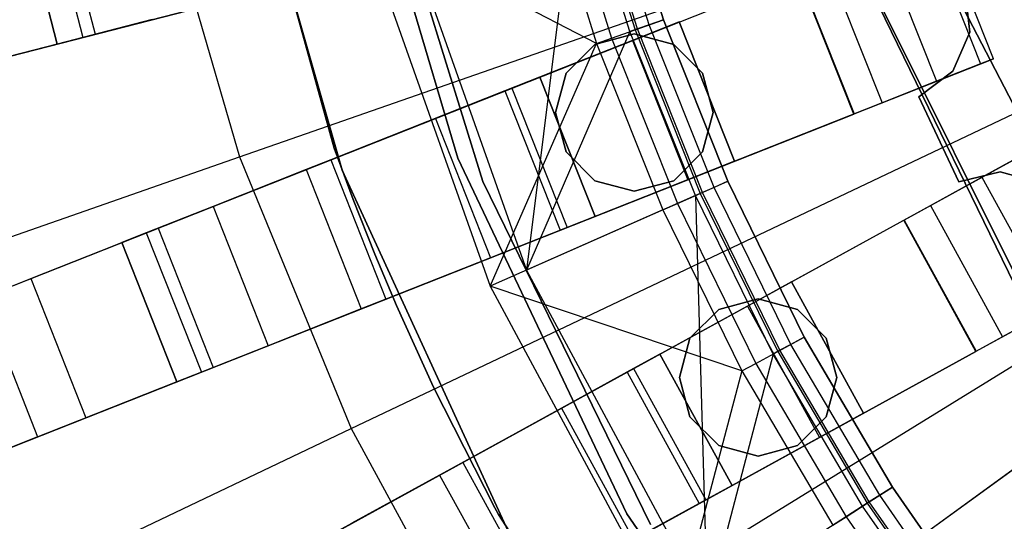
# Model space of a CAD drawing. Extents: x 0 to 27.3, y 0 to 27.3.
# Tile 23 of 117: x 9.937 to 11.251, y 11.949 to 12.619. Entities that reach past the tile are written whole.
import ezdxf

# ---------------------------------------------------------------- set-up
doc = ezdxf.new("R2010")
doc.units = 0
doc.header["$LTSCALE"] = 2.54
doc.layers.get('0').update_dxf_attribs({"color": 13, "linetype": 'CONTINUOUS'})

# ---------------------------------------------------------------- blocks, each defined once
blk = doc.blocks.new('SPUMPKIN_S_PM_STL_1')
at = {"color": 0}
for p, q in [((16.4005, 12.5884, 34.7955), (16.2585, 13.1051, 34.7955)), ((16.2585, 13.1051, 34.5955), (16.4005, 12.5884, 34.5955)), ((16.2585, 13.1051, 34.5955), (16.4005, 12.5884, 34.5955)), ((16.4005, 12.5884, 34.7955), (16.2585, 13.1051, 34.7955)), ((16.2646, 13.0745, 34.5955), (16.4111, 12.5591, 34.5955)), ((16.4111, 12.5591, 33.9955), (16.2646, 13.0745, 33.9955)), ((16.2646, 13.0745, 34.5955), (16.4111, 12.5591, 34.5955)), ((16.4111, 12.5591, 33.9955), (16.2646, 13.0745, 33.9955)), ((16.5654, 12.5751, 34.5955), (16.4168, 13.0793, 34.5955)), ((16.4168, 13.0793, 33.9955), (16.5654, 12.5751, 33.9955)), ((16.4168, 13.0793, 33.9955), (16.5654, 12.5751, 33.9955)), ((16.5654, 12.5751, 34.5955), (16.4168, 13.0793, 34.5955)), ((16.4478, 13.0312, 34.0955), (16.5989, 12.5442, 34.0955)), ((16.5989, 12.5442, 34.1955), (16.4478, 13.0312, 34.1955)), ((16.4478, 13.0312, 34.0955), (16.5989, 12.5442, 34.0955)), ((16.5989, 12.5442, 34.1955), (16.4478, 13.0312, 34.1955)), ((17.0108, 12.9792, 90.1256), (14.5987, 12.3598, 89.4155)), ((17.0108, 12.9792, 90.1256), (14.5987, 12.3598, 89.4155)), ((16.7707, 12.9815, 91.1209), (16.8397, 12.76, 91.1209)), ((16.7707, 12.9815, 91.1209), (16.8397, 12.76, 91.1209)), ((16.8397, 12.76, 91.0709), (16.7707, 12.9815, 91.0709)), ((16.8397, 12.76, 91.0709), (16.7707, 12.9815, 91.0709)), ((14.545, 12.3461, 89.6082), (16.9715, 12.9691, 90.3214)), ((14.545, 12.3461, 89.6082), (16.9715, 12.9691, 90.3214)), ((16.725, 12.9692, 91.0371), (16.6572, 12.4256, 90.3209)), ((16.725, 12.9692, 91.0371), (16.6572, 12.4256, 90.3209)), ((16.7951, 12.7442, 91.0371), (16.725, 12.9692, 91.0371)), ((16.7951, 12.7442, 91.0371), (16.725, 12.9692, 91.0371)), ((16.7319, 12.9711, 91.1125), (16.8019, 12.7466, 91.1125)), ((16.7319, 12.9711, 91.1125), (16.8019, 12.7466, 91.1125)), ((16.8051, 12.7478, 91.0547), (16.7352, 12.9719, 91.0547)), ((16.8051, 12.7478, 91.0547), (16.7352, 12.9719, 91.0547)), ((16.8208, 12.7533, 91.0667), (16.7513, 12.9763, 91.0667)), ((16.8208, 12.7533, 91.0667), (16.7513, 12.9763, 91.0667)), ((16.165, 12.9537, 223.3786), (16.2741, 12.5769, 223.3786)), ((16.165, 12.9537, 223.3786), (16.2741, 12.5769, 223.3786)), ((16.6794, 12.9569, 91.0534), (16.7506, 12.7285, 91.0534)), ((16.6794, 12.9569, 91.0534), (16.7506, 12.7285, 91.0534)), ((16.6997, 12.9623, 91.0886), (16.7704, 12.7355, 91.0886)), ((16.6997, 12.9623, 91.0886), (16.7704, 12.7355, 91.0886)), ((16.0155, 12.9301, 34.6368), (16.0652, 12.7364, 34.6368)), ((16.0155, 12.9301, 34.6368), (16.0652, 12.7364, 34.6368)), ((16.0318, 12.9343, 34.9298), (16.0815, 12.7406, 34.9298)), ((16.0318, 12.9343, 34.9298), (16.0815, 12.7406, 34.9298)), ((16.031, 12.7276, 34.4883), (15.9812, 12.9213, 34.4883)), ((15.9812, 12.9213, 34.4955), (16.031, 12.7276, 34.4955)), ((15.9812, 12.9213, 34.4955), (16.031, 12.7276, 34.4955)), ((16.031, 12.7276, 34.4883), (15.9812, 12.9213, 34.4883)), ((16.2741, 12.5769, 223.3786), (17.2392, 12.914, 223.1675)), ((16.2741, 12.5769, 223.3786), (17.2392, 12.914, 223.1675)), ((16.4873, 12.905, 90.3209), (16.6572, 12.4256, 90.3209)), ((16.4873, 12.905, 90.3209), (16.6572, 12.4256, 90.3209)), ((16.7506, 12.7285, 91.0534), (16.4363, 12.8912, 90.3209)), ((16.4363, 12.8912, 90.3209), (16.6088, 12.4042, 90.3209)), ((16.7506, 12.7285, 91.0534), (16.4363, 12.8912, 90.3209)), ((16.4363, 12.8912, 90.3209), (16.6088, 12.4042, 90.3209)), ((17.1891, 12.8871, 90.2374), (17.2627, 12.7011, 90.2374)), ((17.1891, 12.8871, 90.2374), (17.2627, 12.7011, 90.2374)), ((17.28, 12.708, 90.6209), (17.2064, 12.8939, 90.6209)), ((17.28, 12.708, 90.3215), (17.2064, 12.8939, 90.3215)), ((17.28, 12.708, 90.6209), (17.2064, 12.8939, 90.6209)), ((17.28, 12.708, 90.3215), (17.2064, 12.8939, 90.3215)), ((17.1305, 12.8639, 90.1604), (17.2041, 12.6779, 90.1604)), ((17.1305, 12.8639, 90.1604), (17.2041, 12.6779, 90.1604)), ((14.7421, 11.9182, 89.4155), (17.0576, 12.835, 90.1256)), ((14.7421, 11.9182, 89.4155), (17.0576, 12.835, 90.1256)), ((17.0576, 12.835, 90.1256), (17.1313, 12.6491, 90.1256)), ((17.0576, 12.835, 90.1256), (17.1313, 12.6491, 90.1256)), ((14.6905, 11.8978, 89.6081), (17.0199, 12.8201, 90.3214)), ((14.6905, 11.8978, 89.6081), (17.0199, 12.8201, 90.3214)), ((17.0936, 12.6341, 90.3214), (17.0199, 12.8201, 90.3214)), ((17.0936, 12.6341, 90.3214), (17.0199, 12.8201, 90.3214)), ((17.0204, 12.8203, 90.6209), (17.094, 12.6343, 90.6209)), ((17.0204, 12.8203, 90.6209), (17.094, 12.6343, 90.6209)), ((16.0815, 12.7406, 34.9298), (16.3216, 12.8022, 34.9955)), ((16.0815, 12.7406, 34.9298), (16.3216, 12.8022, 34.9955)), ((17.2486, 12.7434, 90.5709), (17.2421, 12.8, 90.5709)), ((17.2421, 12.8, 90.3709), (17.2486, 12.7434, 90.3709)), ((17.2421, 12.8, 90.3709), (17.2486, 12.7434, 90.3709)), ((17.2486, 12.7434, 90.5709), (17.2421, 12.8, 90.5709)), ((17.4652, 12.3388, 34.5955), (17.2343, 12.7866, 34.5955)), ((17.2343, 12.7866, 26.0955), (17.4652, 12.3388, 26.0955)), ((17.2343, 12.7866, 26.0955), (17.4652, 12.3388, 26.0955)), ((17.4652, 12.3388, 34.5955), (17.2343, 12.7866, 34.5955)), ((17.1276, 12.7777, 34.0955), (17.3262, 12.3688, 34.0955)), ((17.3262, 12.3688, 34.1955), (17.1276, 12.7777, 34.1955)), ((17.3262, 12.3688, 34.1955), (17.1276, 12.7777, 34.1955)), ((17.1276, 12.7777, 34.0955), (17.3262, 12.3688, 34.0955)), ((17.1302, 12.778, 34.5955), (17.3564, 12.3238, 34.5955)), ((17.3564, 12.3238, 26.0955), (17.1302, 12.778, 26.0955)), ((17.1302, 12.778, 34.5955), (17.3564, 12.3238, 34.5955)), ((17.3564, 12.3238, 26.0955), (17.1302, 12.778, 26.0955)), ((16.1579, 12.7602, 34.7433), (16.0652, 12.7364, 34.6368)), ((16.1579, 12.7602, 34.7433), (16.0652, 12.7364, 34.6368)), ((16.6749, 12.6835, 34.1955), (16.8609, 12.7571, 34.1955)), ((16.6749, 12.6835, 34.1955), (16.8609, 12.7571, 34.1955)), ((16.8609, 12.7571, 34.4955), (16.7986, 12.7325, 34.7455)), ((16.8609, 12.7571, 34.4955), (16.7986, 12.7325, 34.7455)), ((16.8019, 12.7466, 91.1125), (16.8397, 12.76, 91.1209)), ((16.8019, 12.7466, 91.1125), (16.8397, 12.76, 91.1209)), ((16.8208, 12.7533, 91.0667), (16.8051, 12.7478, 91.0547)), ((16.8208, 12.7533, 91.0667), (16.8051, 12.7478, 91.0547)), ((16.8397, 12.76, 91.0709), (16.8208, 12.7533, 91.0667)), ((16.8397, 12.76, 91.0709), (16.8208, 12.7533, 91.0667)), ((16.9072, 12.5363, 91.0667), (16.8208, 12.7533, 91.0667)), ((16.9072, 12.5363, 91.0667), (16.8208, 12.7533, 91.0667)), ((16.8397, 12.76, 91.1209), (16.9255, 12.5445, 91.1209)), ((16.8397, 12.76, 91.1209), (16.9255, 12.5445, 91.1209)), ((16.9255, 12.5445, 91.0709), (16.8397, 12.76, 91.0709)), ((16.9255, 12.5445, 91.0709), (16.8397, 12.76, 91.0709)), ((16.8609, 12.7571, 34.1955), (16.9345, 12.5712, 34.1955)), ((16.9345, 12.5712, 34.4955), (16.8609, 12.7571, 34.4955)), ((16.8609, 12.7571, 34.1955), (16.9345, 12.5712, 34.1955)), ((16.8609, 12.7571, 34.1955), (16.8609, 12.7571, 34.4955)), ((16.9345, 12.5712, 34.4955), (16.8609, 12.7571, 34.4955)), ((16.8609, 12.7571, 34.1955), (16.8609, 12.7571, 34.4955)), ((15.9046, 12.6952, 34.7499), (16.0815, 12.7406, 34.9298)), ((15.9046, 12.6952, 34.7499), (16.0815, 12.7406, 34.9298)), ((16.7951, 12.7442, 91.0371), (16.6572, 12.4256, 90.3209)), ((16.7951, 12.7442, 91.0371), (16.6572, 12.4256, 90.3209)), ((16.8009, 12.7411, 34.5955), (16.7484, 12.7271, 34.5955)), ((16.7484, 12.7271, 34.7955), (16.8009, 12.7411, 34.7955)), ((16.7484, 12.7271, 34.7955), (16.8009, 12.7411, 34.7955)), ((16.8009, 12.7411, 34.5955), (16.7484, 12.7271, 34.5955)), ((16.7704, 12.7355, 91.0886), (16.8019, 12.7466, 91.1125)), ((16.7704, 12.7355, 91.0886), (16.8019, 12.7466, 91.1125)), ((16.8051, 12.7478, 91.0547), (16.7951, 12.7442, 91.0371)), ((16.8051, 12.7478, 91.0547), (16.7951, 12.7442, 91.0371)), ((16.8823, 12.5253, 91.0371), (16.7951, 12.7442, 91.0371)), ((16.8823, 12.5253, 91.0371), (16.7951, 12.7442, 91.0371)), ((16.8534, 12.7271, 34.5955), (16.8009, 12.7411, 34.5955)), ((16.8009, 12.7411, 34.7955), (16.8534, 12.7271, 34.7955)), ((16.8009, 12.7411, 34.7955), (16.8534, 12.7271, 34.7955)), ((16.8009, 12.7411, 34.7955), (16.8009, 12.7411, 34.5955)), ((16.8534, 12.7271, 34.5955), (16.8009, 12.7411, 34.5955)), ((16.8009, 12.7411, 34.7955), (16.8009, 12.7411, 34.5955)), ((16.8019, 12.7466, 91.1125), (16.8888, 12.5282, 91.1125)), ((16.8019, 12.7466, 91.1125), (16.8888, 12.5282, 91.1125)), ((16.8919, 12.5296, 91.0547), (16.8051, 12.7478, 91.0547)), ((16.8919, 12.5296, 91.0547), (16.8051, 12.7478, 91.0547)), ((17.226, 12.6912, 90.5709), (17.2486, 12.7434, 90.5709)), ((17.2486, 12.7434, 90.3709), (17.226, 12.6912, 90.3709)), ((17.2486, 12.7434, 90.3709), (17.226, 12.6912, 90.3709)), ((17.226, 12.6912, 90.5709), (17.2486, 12.7434, 90.5709)), ((17.2486, 12.7434, 90.5709), (17.2486, 12.7434, 90.3709)), ((17.2486, 12.7434, 90.5709), (17.2486, 12.7434, 90.3709)), ((16.031, 12.7276, 34.4883), (14.8956, 12.4361, 26.4399)), ((16.031, 12.7276, 34.4883), (14.8956, 12.4361, 26.4399)), ((16.0652, 12.7364, 34.6368), (16.031, 12.7276, 34.4955)), ((16.0652, 12.7364, 34.6368), (16.031, 12.7276, 34.4955)), ((16.031, 12.7276, 34.4955), (16.031, 12.7276, 34.4883)), ((16.031, 12.7276, 34.4955), (16.031, 12.7276, 34.4883)), ((16.6088, 12.4042, 90.3209), (16.7506, 12.7285, 91.0534)), ((16.6088, 12.4042, 90.3209), (16.7506, 12.7285, 91.0534)), ((16.7986, 12.7325, 34.7455), (16.6284, 12.6651, 34.9286)), ((16.7986, 12.7325, 34.7455), (16.6284, 12.6651, 34.9286)), ((16.7484, 12.7271, 34.5955), (16.7099, 12.6886, 34.5955)), ((16.7099, 12.6886, 34.7955), (16.7484, 12.7271, 34.7955)), ((16.7099, 12.6886, 34.7955), (16.7484, 12.7271, 34.7955)), ((16.7484, 12.7271, 34.5955), (16.7099, 12.6886, 34.5955)), ((16.7484, 12.7271, 34.7955), (16.7484, 12.7271, 34.5955)), ((16.7484, 12.7271, 34.7955), (16.7484, 12.7271, 34.5955)), ((16.7506, 12.7285, 91.0534), (16.7704, 12.7355, 91.0886)), ((16.7506, 12.7285, 91.0534), (16.7704, 12.7355, 91.0886)), ((16.7506, 12.7285, 91.0534), (16.8391, 12.5062, 91.0534)), ((16.7506, 12.7285, 91.0534), (16.8391, 12.5062, 91.0534)), ((16.7704, 12.7355, 91.0886), (16.8583, 12.5147, 91.0886)), ((16.7704, 12.7355, 91.0886), (16.8583, 12.5147, 91.0886)), ((16.7986, 12.7325, 34.7455), (16.8722, 12.5465, 34.7455)), ((16.7986, 12.7325, 34.7455), (16.8722, 12.5465, 34.7455)), ((16.8918, 12.6886, 34.5955), (16.8534, 12.7271, 34.5955)), ((16.8534, 12.7271, 34.7955), (16.8918, 12.6886, 34.7955)), ((16.8534, 12.7271, 34.7955), (16.8918, 12.6886, 34.7955)), ((16.8534, 12.7271, 34.7955), (16.8534, 12.7271, 34.5955)), ((16.8918, 12.6886, 34.5955), (16.8534, 12.7271, 34.5955)), ((16.8534, 12.7271, 34.7955), (16.8534, 12.7271, 34.5955)), ((17.094, 12.6343, 90.6209), (17.28, 12.708, 90.6209)), ((17.094, 12.6343, 90.6209), (17.28, 12.708, 90.6209)), ((17.2627, 12.7011, 90.2374), (17.2041, 12.6779, 90.1604)), ((17.2627, 12.7011, 90.2374), (17.2041, 12.6779, 90.1604)), ((17.28, 12.708, 90.3215), (17.2627, 12.7011, 90.2374)), ((17.28, 12.708, 90.3215), (17.2627, 12.7011, 90.2374)), ((17.28, 12.708, 90.6209), (17.28, 12.708, 90.3215)), ((17.28, 12.708, 90.6209), (17.28, 12.708, 90.3215)), ((16.7099, 12.6886, 34.5955), (16.6959, 12.6361, 34.5955)), ((16.6959, 12.6361, 34.7955), (16.7099, 12.6886, 34.7955)), ((16.6959, 12.6361, 34.7955), (16.7099, 12.6886, 34.7955)), ((16.7099, 12.6886, 34.5955), (16.6959, 12.6361, 34.5955)), ((16.7099, 12.6886, 34.7955), (16.7099, 12.6886, 34.5955)), ((16.7099, 12.6886, 34.7955), (16.7099, 12.6886, 34.5955)), ((16.9059, 12.6361, 34.5955), (16.8918, 12.6886, 34.5955)), ((16.8918, 12.6886, 34.7955), (16.9059, 12.6361, 34.7955)), ((16.8918, 12.6886, 34.7955), (16.9059, 12.6361, 34.7955)), ((16.8918, 12.6886, 34.7955), (16.8918, 12.6886, 34.5955)), ((16.9059, 12.6361, 34.5955), (16.8918, 12.6886, 34.5955)), ((16.8918, 12.6886, 34.7955), (16.8918, 12.6886, 34.5955)), ((17.1803, 12.6572, 90.5709), (17.226, 12.6912, 90.5709)), ((17.226, 12.6912, 90.3709), (17.1803, 12.6572, 90.3709)), ((17.226, 12.6912, 90.3709), (17.1803, 12.6572, 90.3709)), ((17.1803, 12.6572, 90.5709), (17.226, 12.6912, 90.5709)), ((17.226, 12.6912, 90.5709), (17.226, 12.6912, 90.3709)), ((17.226, 12.6912, 90.5709), (17.226, 12.6912, 90.3709)), ((16.6749, 12.6835, 34.4955), (16.6376, 12.6687, 34.6455)), ((16.6749, 12.6835, 34.4955), (16.6376, 12.6687, 34.6455)), ((16.7486, 12.4975, 34.1955), (16.6749, 12.6835, 34.1955)), ((16.6749, 12.6835, 34.4955), (16.7486, 12.4975, 34.4955)), ((16.6749, 12.6835, 34.1955), (16.6749, 12.6835, 34.4955)), ((16.7486, 12.4975, 34.1955), (16.6749, 12.6835, 34.1955)), ((16.6749, 12.6835, 34.4955), (16.7486, 12.4975, 34.4955)), ((16.6749, 12.6835, 34.1955), (16.6749, 12.6835, 34.4955)), ((17.2041, 12.6779, 90.1604), (17.1313, 12.6491, 90.1256)), ((17.2041, 12.6779, 90.1604), (17.1313, 12.6491, 90.1256)), ((16.6284, 12.6651, 34.9286), (16.396, 12.5731, 34.9955)), ((16.6284, 12.6651, 34.9286), (16.396, 12.5731, 34.9955)), ((16.6376, 12.6687, 34.6455), (16.5355, 12.6283, 34.7553)), ((16.6376, 12.6687, 34.6455), (16.5355, 12.6283, 34.7553)), ((16.6284, 12.6651, 34.9286), (16.7021, 12.4791, 34.9286)), ((16.6284, 12.6651, 34.9286), (16.7021, 12.4791, 34.9286)), ((16.6376, 12.6687, 34.6455), (16.7112, 12.4827, 34.6455)), ((16.6376, 12.6687, 34.6455), (16.7112, 12.4827, 34.6455)), ((17.1313, 12.6491, 90.1256), (14.8157, 11.7323, 89.4155)), ((17.1313, 12.6491, 90.1256), (14.8157, 11.7323, 89.4155)), ((16.4233, 12.2141, 223.3786), (17.3463, 12.6535, 223.1675)), ((16.4233, 12.2141, 223.3786), (17.3463, 12.6535, 223.1675)), ((17.2338, 12.5436, 90.5709), (17.1803, 12.6572, 90.5709)), ((17.1803, 12.6572, 90.5709), (17.1803, 12.6572, 90.3709)), ((17.1803, 12.6572, 90.3709), (17.2338, 12.5436, 90.3709)), ((17.1803, 12.6572, 90.5709), (17.1803, 12.6572, 90.3709)), ((17.1803, 12.6572, 90.3709), (17.2338, 12.5436, 90.3709)), ((17.2338, 12.5436, 90.5709), (17.1803, 12.6572, 90.5709)), ((16.6959, 12.6361, 34.5955), (16.7099, 12.5836, 34.5955)), ((16.7099, 12.5836, 34.7955), (16.6959, 12.6361, 34.7955)), ((16.6959, 12.6361, 34.7955), (16.6959, 12.6361, 34.5955)), ((16.6959, 12.6361, 34.7955), (16.6959, 12.6361, 34.5955)), ((16.7099, 12.5836, 34.7955), (16.6959, 12.6361, 34.7955)), ((16.6959, 12.6361, 34.5955), (16.7099, 12.5836, 34.5955)), ((16.8918, 12.5836, 34.5955), (16.9059, 12.6361, 34.5955)), ((16.9059, 12.6361, 34.7955), (16.8918, 12.5836, 34.7955)), ((16.9059, 12.6361, 34.7955), (16.8918, 12.5836, 34.7955)), ((16.8918, 12.5836, 34.5955), (16.9059, 12.6361, 34.5955)), ((16.9059, 12.6361, 34.7955), (16.9059, 12.6361, 34.5955)), ((16.9059, 12.6361, 34.7955), (16.9059, 12.6361, 34.5955)), ((14.7641, 11.7119, 89.6081), (17.0936, 12.6341, 90.3214)), ((14.7641, 11.7119, 89.6081), (17.0936, 12.6341, 90.3214)), ((16.5355, 12.6283, 34.7553), (16.396, 12.5731, 34.7955)), ((16.5355, 12.6283, 34.7553), (16.396, 12.5731, 34.7955)), ((16.5355, 12.6283, 34.7553), (16.6091, 12.4423, 34.7553)), ((16.5355, 12.6283, 34.7553), (16.6091, 12.4423, 34.7553)), ((17.0936, 12.6341, 90.3214), (17.094, 12.6343, 90.6209)), ((17.0936, 12.6341, 90.3214), (17.094, 12.6343, 90.6209)), ((16.4258, 12.5202, 34.7955), (16.4005, 12.5884, 34.7955)), ((16.4005, 12.5884, 34.7955), (16.4005, 12.5884, 34.5955)), ((16.4005, 12.5884, 34.5955), (16.4258, 12.5202, 34.5955)), ((16.4005, 12.5884, 34.7955), (16.4005, 12.5884, 34.5955)), ((16.4005, 12.5884, 34.5955), (16.4258, 12.5202, 34.5955)), ((16.4258, 12.5202, 34.7955), (16.4005, 12.5884, 34.7955)), ((16.7099, 12.5836, 34.5955), (16.7484, 12.5452, 34.5955)), ((16.7484, 12.5452, 34.7955), (16.7099, 12.5836, 34.7955)), ((16.7099, 12.5836, 34.7955), (16.7099, 12.5836, 34.5955)), ((16.7099, 12.5836, 34.7955), (16.7099, 12.5836, 34.5955)), ((16.7484, 12.5452, 34.7955), (16.7099, 12.5836, 34.7955)), ((16.7099, 12.5836, 34.5955), (16.7484, 12.5452, 34.5955)), ((16.8534, 12.5452, 34.5955), (16.8918, 12.5836, 34.5955)), ((16.8918, 12.5836, 34.7955), (16.8534, 12.5452, 34.7955)), ((16.8918, 12.5836, 34.7955), (16.8534, 12.5452, 34.7955)), ((16.8534, 12.5452, 34.5955), (16.8918, 12.5836, 34.5955)), ((16.8918, 12.5836, 34.7955), (16.8918, 12.5836, 34.5955)), ((16.8918, 12.5836, 34.7955), (16.8918, 12.5836, 34.5955)), ((17.336, 12.589, 90.6209), (17.1607, 12.4926, 90.6209)), ((17.336, 12.589, 90.6209), (17.1607, 12.4926, 90.6209)), ((15.3247, 12.2453, 223.6584), (16.2741, 12.5769, 223.3786)), ((15.3247, 12.2453, 223.6584), (16.2741, 12.5769, 223.3786)), ((16.1656, 12.4818, 34.9298), (16.396, 12.5731, 34.9955)), ((16.1656, 12.4818, 34.9298), (16.396, 12.5731, 34.9955)), ((16.2741, 12.5769, 223.3786), (16.4233, 12.2141, 223.3786)), ((16.2741, 12.5769, 223.3786), (16.4233, 12.2141, 223.3786)), ((16.396, 12.5731, 34.7955), (16.3631, 12.56, 34.7934)), ((16.396, 12.5731, 34.7955), (16.3631, 12.56, 34.7934)), ((16.396, 12.5731, 34.7955), (16.4696, 12.3871, 34.7955)), ((16.396, 12.5731, 34.9955), (16.4696, 12.3871, 34.9955)), ((16.396, 12.5731, 34.7955), (16.4696, 12.3871, 34.7955)), ((16.396, 12.5731, 34.9955), (16.4696, 12.3871, 34.9955)), ((16.7911, 12.1003, 34.5955), (16.5654, 12.5751, 34.5955)), ((16.5654, 12.5751, 33.9955), (16.7911, 12.1003, 33.9955)), ((16.5654, 12.5751, 33.9955), (16.7911, 12.1003, 33.9955)), ((16.5654, 12.5751, 33.9955), (16.5654, 12.5751, 34.5955)), ((16.7911, 12.1003, 34.5955), (16.5654, 12.5751, 34.5955)), ((16.5654, 12.5751, 33.9955), (16.5654, 12.5751, 34.5955)), ((16.9345, 12.5712, 34.1955), (16.7486, 12.4975, 34.1955)), ((16.9345, 12.5712, 34.1955), (16.7486, 12.4975, 34.1955)), ((16.8722, 12.5465, 34.7455), (16.9345, 12.5712, 34.4955)), ((16.8722, 12.5465, 34.7455), (16.9345, 12.5712, 34.4955)), ((16.9345, 12.5712, 34.4955), (16.9345, 12.5712, 34.1955)), ((16.9345, 12.5712, 34.4955), (16.9345, 12.5712, 34.1955)), ((17.2645, 12.5497, 90.1604), (17.3197, 12.58, 90.2374)), ((17.2645, 12.5497, 90.1604), (17.3197, 12.58, 90.2374)), ((16.3631, 12.56, 34.7934), (16.2389, 12.5109, 34.7433)), ((16.3631, 12.56, 34.7934), (16.2389, 12.5109, 34.7433)), ((16.3631, 12.56, 34.7934), (16.4367, 12.3741, 34.7934)), ((16.3631, 12.56, 34.7934), (16.4367, 12.3741, 34.7934)), ((16.4111, 12.5591, 34.5955), (16.6347, 12.0722, 34.5955)), ((16.6347, 12.0722, 33.9955), (16.4111, 12.5591, 33.9955)), ((16.4111, 12.5591, 34.5955), (16.6347, 12.0722, 34.5955)), ((16.4111, 12.5591, 34.5955), (16.4111, 12.5591, 33.9955)), ((16.6347, 12.0722, 33.9955), (16.4111, 12.5591, 33.9955)), ((16.4111, 12.5591, 34.5955), (16.4111, 12.5591, 33.9955)), ((17.2891, 12.5572, 90.5709), (17.2338, 12.5436, 90.5709)), ((17.2338, 12.5436, 90.3709), (17.2891, 12.5572, 90.3709)), ((17.2338, 12.5436, 90.3709), (17.2891, 12.5572, 90.3709)), ((17.2891, 12.5572, 90.5709), (17.2338, 12.5436, 90.5709)), ((17.3437, 12.5414, 90.5709), (17.2891, 12.5572, 90.5709)), ((17.2891, 12.5572, 90.5709), (17.2891, 12.5572, 90.3709)), ((17.2891, 12.5572, 90.3709), (17.3437, 12.5414, 90.3709)), ((17.2891, 12.5572, 90.5709), (17.2891, 12.5572, 90.3709)), ((17.2891, 12.5572, 90.3709), (17.3437, 12.5414, 90.3709)), ((17.3437, 12.5414, 90.5709), (17.2891, 12.5572, 90.5709)), ((16.5989, 12.5442, 34.0955), (16.5989, 12.5442, 34.1955)), ((16.5989, 12.5442, 34.0955), (16.8225, 12.0861, 34.0955)), ((16.8225, 12.0861, 34.1955), (16.5989, 12.5442, 34.1955)), ((16.5989, 12.5442, 34.0955), (16.5989, 12.5442, 34.1955)), ((16.5989, 12.5442, 34.0955), (16.8225, 12.0861, 34.0955)), ((16.8225, 12.0861, 34.1955), (16.5989, 12.5442, 34.1955)), ((16.7021, 12.4791, 34.9286), (16.8722, 12.5465, 34.7455)), ((16.7021, 12.4791, 34.9286), (16.8722, 12.5465, 34.7455)), ((16.7484, 12.5452, 34.5955), (16.8009, 12.5311, 34.5955)), ((16.8009, 12.5311, 34.7955), (16.7484, 12.5452, 34.7955)), ((16.7484, 12.5452, 34.7955), (16.7484, 12.5452, 34.5955)), ((16.7484, 12.5452, 34.7955), (16.7484, 12.5452, 34.5955)), ((16.8009, 12.5311, 34.7955), (16.7484, 12.5452, 34.7955)), ((16.7484, 12.5452, 34.5955), (16.8009, 12.5311, 34.5955)), ((16.8009, 12.5311, 34.5955), (16.8534, 12.5452, 34.5955)), ((16.8534, 12.5452, 34.7955), (16.8009, 12.5311, 34.7955)), ((16.8534, 12.5452, 34.7955), (16.8009, 12.5311, 34.7955)), ((16.8009, 12.5311, 34.5955), (16.8534, 12.5452, 34.5955)), ((16.8534, 12.5452, 34.7955), (16.8534, 12.5452, 34.5955)), ((16.8534, 12.5452, 34.7955), (16.8534, 12.5452, 34.5955)), ((16.8888, 12.5282, 91.1125), (16.9255, 12.5445, 91.1209)), ((16.8888, 12.5282, 91.1125), (16.9255, 12.5445, 91.1209)), ((16.9255, 12.5445, 91.0709), (16.9072, 12.5363, 91.0667)), ((16.9255, 12.5445, 91.0709), (16.9072, 12.5363, 91.0667)), ((16.9255, 12.5445, 91.1209), (17.0276, 12.3361, 91.1209)), ((16.9255, 12.5445, 91.1209), (17.0276, 12.3361, 91.1209)), ((17.0276, 12.3361, 91.0709), (16.9255, 12.5445, 91.0709)), ((17.0276, 12.3361, 91.0709), (16.9255, 12.5445, 91.0709)), ((17.1958, 12.5119, 90.1256), (17.2645, 12.5497, 90.1604)), ((17.1958, 12.5119, 90.1256), (17.2645, 12.5497, 90.1604)), ((17.2338, 12.5436, 90.5709), (17.2338, 12.5436, 90.3709)), ((17.2338, 12.5436, 90.5709), (17.2338, 12.5436, 90.3709)), ((17.2645, 12.5497, 90.1604), (17.3608, 12.3744, 90.1604)), ((17.2645, 12.5497, 90.1604), (17.3608, 12.3744, 90.1604)), ((16.8009, 12.5311, 34.5955), (16.8009, 12.5311, 34.7955)), ((16.8009, 12.5311, 34.5955), (16.8009, 12.5311, 34.7955)), ((16.9072, 12.5363, 91.0667), (16.8919, 12.5296, 91.0547)), ((16.9072, 12.5363, 91.0667), (16.8919, 12.5296, 91.0547)), ((17.0099, 12.3266, 91.0667), (16.9072, 12.5363, 91.0667)), ((17.0099, 12.3266, 91.0667), (16.9072, 12.5363, 91.0667)), ((16.4548, 12.4469, 34.7955), (16.4258, 12.5202, 34.7955)), ((16.4258, 12.5202, 34.7955), (16.4258, 12.5202, 34.5955)), ((16.4258, 12.5202, 34.5955), (16.4548, 12.4469, 34.5955)), ((16.4258, 12.5202, 34.7955), (16.4258, 12.5202, 34.5955)), ((16.4258, 12.5202, 34.5955), (16.4548, 12.4469, 34.5955)), ((16.4548, 12.4469, 34.7955), (16.4258, 12.5202, 34.7955)), ((16.8823, 12.5253, 91.0371), (16.6572, 12.4256, 90.3209)), ((16.8823, 12.5253, 91.0371), (16.6572, 12.4256, 90.3209)), ((16.8583, 12.5147, 91.0886), (16.8888, 12.5282, 91.1125)), ((16.8583, 12.5147, 91.0886), (16.8888, 12.5282, 91.1125)), ((16.8919, 12.5296, 91.0547), (16.8823, 12.5253, 91.0371)), ((16.8919, 12.5296, 91.0547), (16.8823, 12.5253, 91.0371)), ((16.9859, 12.3137, 91.0371), (16.8823, 12.5253, 91.0371)), ((16.8823, 12.5253, 91.0371), (16.8982, 11.9777, 90.3209)), ((16.8823, 12.5253, 91.0371), (16.8982, 11.9777, 90.3209)), ((16.9859, 12.3137, 91.0371), (16.8823, 12.5253, 91.0371)), ((16.8888, 12.5282, 91.1125), (16.9922, 12.3171, 91.1125)), ((16.8888, 12.5282, 91.1125), (16.9922, 12.3171, 91.1125)), ((16.9952, 12.3187, 91.0547), (16.8919, 12.5296, 91.0547)), ((16.9952, 12.3187, 91.0547), (16.8919, 12.5296, 91.0547)), ((15.0133, 11.3121, 89.4154), (17.1958, 12.5119, 90.1256)), ((15.0133, 11.3121, 89.4154), (17.1958, 12.5119, 90.1256)), ((16.2389, 12.5109, 34.7433), (16.1499, 12.4756, 34.6368)), ((16.2389, 12.5109, 34.7433), (16.1499, 12.4756, 34.6368)), ((16.2389, 12.5109, 34.7433), (16.3125, 12.3249, 34.7433)), ((16.2389, 12.5109, 34.7433), (16.3125, 12.3249, 34.7433)), ((16.8391, 12.5062, 91.0534), (16.6088, 12.4042, 90.3209)), ((16.8391, 12.5062, 91.0534), (16.6088, 12.4042, 90.3209)), ((16.8391, 12.5062, 91.0534), (16.8583, 12.5147, 91.0886)), ((16.8391, 12.5062, 91.0534), (16.8583, 12.5147, 91.0886)), ((16.8391, 12.5062, 91.0534), (16.9443, 12.2913, 91.0534)), ((16.8391, 12.5062, 91.0534), (16.9443, 12.2913, 91.0534)), ((16.8583, 12.5147, 91.0886), (16.9628, 12.3013, 91.0886)), ((16.8583, 12.5147, 91.0886), (16.9628, 12.3013, 91.0886)), ((17.1958, 12.5119, 90.1256), (17.2922, 12.3367, 90.1256)), ((17.1958, 12.5119, 90.1256), (17.2922, 12.3367, 90.1256)), ((14.9647, 11.2854, 89.6081), (17.1602, 12.4924, 90.3214)), ((14.9647, 11.2854, 89.6081), (17.1602, 12.4924, 90.3214)), ((16.7486, 12.4975, 34.4955), (16.7112, 12.4827, 34.6455)), ((16.7486, 12.4975, 34.4955), (16.7112, 12.4827, 34.6455)), ((16.7486, 12.4975, 34.1955), (16.7486, 12.4975, 34.4955)), ((16.7486, 12.4975, 34.1955), (16.7486, 12.4975, 34.4955)), ((17.1602, 12.4924, 90.3214), (17.1607, 12.4926, 90.6209)), ((17.1602, 12.4924, 90.3214), (17.1607, 12.4926, 90.6209)), ((17.2566, 12.3171, 90.3214), (17.1602, 12.4924, 90.3214)), ((17.2566, 12.3171, 90.3214), (17.1602, 12.4924, 90.3214)), ((17.1607, 12.4926, 90.6209), (17.2571, 12.3174, 90.6209)), ((17.1607, 12.4926, 90.6209), (17.2571, 12.3174, 90.6209)), ((15.9958, 12.4146, 34.7499), (16.1656, 12.4818, 34.9298)), ((15.9958, 12.4146, 34.7499), (16.1656, 12.4818, 34.9298)), ((16.1656, 12.4818, 34.9298), (16.2392, 12.2959, 34.9298)), ((16.1656, 12.4818, 34.9298), (16.2392, 12.2959, 34.9298)), ((16.4696, 12.3871, 34.9955), (16.7021, 12.4791, 34.9286)), ((16.4696, 12.3871, 34.9955), (16.7021, 12.4791, 34.9286)), ((16.7112, 12.4827, 34.6455), (16.6091, 12.4423, 34.7553)), ((16.7112, 12.4827, 34.6455), (16.6091, 12.4423, 34.7553)), ((16.1499, 12.4756, 34.6368), (16.1171, 12.4626, 34.4955)), ((16.1499, 12.4756, 34.6368), (16.1171, 12.4626, 34.4955)), ((16.1499, 12.4756, 34.6368), (16.2236, 12.2897, 34.6368)), ((16.1499, 12.4756, 34.6368), (16.2236, 12.2897, 34.6368)), ((15.0272, 12.0311, 26.4399), (16.1171, 12.4626, 34.4883)), ((15.0272, 12.0311, 26.4399), (16.1171, 12.4626, 34.4883)), ((16.1907, 12.2767, 34.4883), (16.1171, 12.4626, 34.4883)), ((16.1171, 12.4626, 34.4955), (16.1171, 12.4626, 34.4883)), ((16.1171, 12.4626, 34.4955), (16.1907, 12.2767, 34.4955)), ((16.1171, 12.4626, 34.4955), (16.1907, 12.2767, 34.4955)), ((16.1907, 12.2767, 34.4883), (16.1171, 12.4626, 34.4883)), ((16.1171, 12.4626, 34.4955), (16.1171, 12.4626, 34.4883)), ((16.4836, 12.3784, 34.7955), (16.4548, 12.4469, 34.7955)), ((16.4548, 12.4469, 34.7955), (16.4548, 12.4469, 34.5955)), ((16.4548, 12.4469, 34.5955), (16.4836, 12.3784, 34.5955)), ((16.4548, 12.4469, 34.7955), (16.4548, 12.4469, 34.5955)), ((16.4548, 12.4469, 34.5955), (16.4836, 12.3784, 34.5955)), ((16.4836, 12.3784, 34.7955), (16.4548, 12.4469, 34.7955)), ((16.6091, 12.4423, 34.7553), (16.4696, 12.3871, 34.7955)), ((16.6091, 12.4423, 34.7553), (16.4696, 12.3871, 34.7955)), ((16.6572, 12.4256, 90.3209), (16.8982, 11.9777, 90.3209)), ((16.6572, 12.4256, 90.3209), (16.8982, 11.9777, 90.3209)), ((15.9312, 12.389, 34.5032), (15.9958, 12.4146, 34.7499)), ((15.9312, 12.389, 34.5032), (15.9958, 12.4146, 34.7499)), ((15.9958, 12.4146, 34.7499), (16.0694, 12.2286, 34.7499)), ((15.9958, 12.4146, 34.7499), (16.0694, 12.2286, 34.7499)), ((17.2571, 12.3174, 90.6209), (17.4323, 12.4137, 90.6209)), ((17.2571, 12.3174, 90.6209), (17.4323, 12.4137, 90.6209)), ((16.9443, 12.2913, 91.0534), (16.6088, 12.4042, 90.3209)), ((16.6088, 12.4042, 90.3209), (16.8537, 11.9492, 90.3209)), ((16.9443, 12.2913, 91.0534), (16.6088, 12.4042, 90.3209)), ((16.6088, 12.4042, 90.3209), (16.8537, 11.9492, 90.3209)), ((16.6108, 11.8695, 223.3786), (17.4809, 12.4062, 223.1675)), ((16.6108, 11.8695, 223.3786), (17.4809, 12.4062, 223.1675)), ((16.8351, 12.3136, 34.1955), (17.0104, 12.41, 34.1955)), ((16.8351, 12.3136, 34.1955), (17.0104, 12.41, 34.1955)), ((17.0104, 12.41, 34.4955), (16.9517, 12.3777, 34.7455)), ((17.0104, 12.41, 34.4955), (16.9517, 12.3777, 34.7455)), ((17.0104, 12.41, 34.1955), (17.1067, 12.2347, 34.1955)), ((17.1067, 12.2347, 34.4955), (17.0104, 12.41, 34.4955)), ((17.0104, 12.41, 34.1955), (17.1067, 12.2347, 34.1955)), ((17.0104, 12.41, 34.1955), (17.0104, 12.41, 34.4955)), ((17.1067, 12.2347, 34.4955), (17.0104, 12.41, 34.4955)), ((17.0104, 12.41, 34.1955), (17.0104, 12.41, 34.4955)), ((15.9312, 12.389, 34.5032), (16.0048, 12.2031, 34.5032)), ((15.9312, 12.389, 34.5032), (16.0048, 12.2031, 34.5032)), ((16.2392, 12.2959, 34.9298), (16.4696, 12.3871, 34.9955)), ((16.2392, 12.2959, 34.9298), (16.4696, 12.3871, 34.9955)), ((16.4696, 12.3871, 34.7955), (16.4367, 12.3741, 34.7934)), ((16.4696, 12.3871, 34.7955), (16.4367, 12.3741, 34.7934)), ((16.966, 12.3874, 34.5955), (16.9135, 12.3734, 34.5955)), ((16.9135, 12.3734, 34.7955), (16.966, 12.3874, 34.7955)), ((16.9135, 12.3734, 34.7955), (16.966, 12.3874, 34.7955)), ((16.966, 12.3874, 34.5955), (16.9135, 12.3734, 34.5955)), ((17.0185, 12.3734, 34.5955), (16.966, 12.3874, 34.5955)), ((16.966, 12.3874, 34.7955), (17.0185, 12.3734, 34.7955)), ((16.966, 12.3874, 34.7955), (17.0185, 12.3734, 34.7955)), ((16.966, 12.3874, 34.7955), (16.966, 12.3874, 34.5955)), ((17.0185, 12.3734, 34.5955), (16.966, 12.3874, 34.5955)), ((16.966, 12.3874, 34.7955), (16.966, 12.3874, 34.5955)), ((16.4367, 12.3741, 34.7934), (16.3125, 12.3249, 34.7433)), ((16.4367, 12.3741, 34.7934), (16.3125, 12.3249, 34.7433)), ((16.533, 12.2697, 34.7955), (16.4836, 12.3784, 34.7955)), ((16.4836, 12.3784, 34.7955), (16.4836, 12.3784, 34.5955)), ((16.4836, 12.3784, 34.5955), (16.533, 12.2697, 34.5955)), ((16.4836, 12.3784, 34.7955), (16.4836, 12.3784, 34.5955)), ((16.4836, 12.3784, 34.5955), (16.533, 12.2697, 34.5955)), ((16.533, 12.2697, 34.7955), (16.4836, 12.3784, 34.7955)), ((16.9517, 12.3777, 34.7455), (16.7913, 12.2895, 34.9286)), ((16.9517, 12.3777, 34.7455), (16.7913, 12.2895, 34.9286)), ((16.9135, 12.3734, 34.5955), (16.875, 12.3349, 34.5955)), ((16.875, 12.3349, 34.7955), (16.9135, 12.3734, 34.7955)), ((16.875, 12.3349, 34.7955), (16.9135, 12.3734, 34.7955)), ((16.9135, 12.3734, 34.5955), (16.875, 12.3349, 34.5955)), ((16.9135, 12.3734, 34.7955), (16.9135, 12.3734, 34.5955)), ((16.9135, 12.3734, 34.7955), (16.9135, 12.3734, 34.5955)), ((16.9517, 12.3777, 34.7455), (17.048, 12.2024, 34.7455)), ((16.9517, 12.3777, 34.7455), (17.048, 12.2024, 34.7455)), ((17.0569, 12.3349, 34.5955), (17.0185, 12.3734, 34.5955)), ((17.0185, 12.3734, 34.7955), (17.0569, 12.3349, 34.7955)), ((17.0185, 12.3734, 34.7955), (17.0569, 12.3349, 34.7955)), ((17.0185, 12.3734, 34.7955), (17.0185, 12.3734, 34.5955)), ((17.0569, 12.3349, 34.5955), (17.0185, 12.3734, 34.5955)), ((17.0185, 12.3734, 34.7955), (17.0185, 12.3734, 34.5955)), ((17.3608, 12.3744, 90.1604), (17.2922, 12.3367, 90.1256)), ((17.3608, 12.3744, 90.1604), (17.2922, 12.3367, 90.1256)), ((17.2922, 12.3367, 90.1256), (15.1096, 11.1368, 89.4154)), ((17.2922, 12.3367, 90.1256), (15.1096, 11.1368, 89.4154)), ((16.875, 12.3349, 34.5955), (16.861, 12.2824, 34.5955)), ((16.861, 12.2824, 34.7955), (16.875, 12.3349, 34.7955)), ((16.861, 12.2824, 34.7955), (16.875, 12.3349, 34.7955)), ((16.875, 12.3349, 34.5955), (16.861, 12.2824, 34.5955)), ((16.875, 12.3349, 34.7955), (16.875, 12.3349, 34.5955)), ((16.875, 12.3349, 34.7955), (16.875, 12.3349, 34.5955)), ((16.9922, 12.3171, 91.1125), (17.0276, 12.3361, 91.1209)), ((16.9922, 12.3171, 91.1125), (17.0276, 12.3361, 91.1209)), ((17.0276, 12.3361, 91.0709), (17.0099, 12.3266, 91.0667)), ((17.0276, 12.3361, 91.0709), (17.0099, 12.3266, 91.0667)), ((17.0276, 12.3361, 91.1209), (17.1453, 12.1362, 91.1209)), ((17.0276, 12.3361, 91.1209), (17.1453, 12.1362, 91.1209)), ((17.1453, 12.1362, 91.0709), (17.0276, 12.3361, 91.0709)), ((17.1453, 12.1362, 91.0709), (17.0276, 12.3361, 91.0709)), ((17.071, 12.2824, 34.5955), (17.0569, 12.3349, 34.5955)), ((17.0569, 12.3349, 34.7955), (17.071, 12.2824, 34.7955)), ((17.0569, 12.3349, 34.7955), (17.071, 12.2824, 34.7955)), ((17.0569, 12.3349, 34.7955), (17.0569, 12.3349, 34.5955)), ((17.071, 12.2824, 34.5955), (17.0569, 12.3349, 34.5955)), ((17.0569, 12.3349, 34.7955), (17.0569, 12.3349, 34.5955)), ((16.3125, 12.3249, 34.7433), (16.2236, 12.2897, 34.6368)), ((16.3125, 12.3249, 34.7433), (16.2236, 12.2897, 34.6368)), ((17.0099, 12.3266, 91.0667), (16.9952, 12.3187, 91.0547)), ((17.0099, 12.3266, 91.0667), (16.9952, 12.3187, 91.0547)), ((17.1284, 12.1253, 91.0667), (17.0099, 12.3266, 91.0667)), ((17.1284, 12.1253, 91.0667), (17.0099, 12.3266, 91.0667)), ((15.0611, 11.1101, 89.6081), (17.2566, 12.3171, 90.3214)), ((15.0611, 11.1101, 89.6081), (17.2566, 12.3171, 90.3214)), ((16.8351, 12.3136, 34.4955), (16.7999, 12.2943, 34.6455)), ((16.8351, 12.3136, 34.4955), (16.7999, 12.2943, 34.6455)), ((16.9315, 12.1384, 34.1955), (16.8351, 12.3136, 34.1955)), ((16.8351, 12.3136, 34.4955), (16.9315, 12.1384, 34.4955)), ((16.8351, 12.3136, 34.1955), (16.8351, 12.3136, 34.4955)), ((16.9315, 12.1384, 34.1955), (16.8351, 12.3136, 34.1955)), ((16.8351, 12.3136, 34.4955), (16.9315, 12.1384, 34.4955)), ((16.8351, 12.3136, 34.1955), (16.8351, 12.3136, 34.4955)), ((16.9859, 12.3137, 91.0371), (16.8982, 11.9777, 90.3209)), ((16.9859, 12.3137, 91.0371), (16.8982, 11.9777, 90.3209)), ((16.9628, 12.3013, 91.0886), (16.9922, 12.3171, 91.1125)), ((16.9628, 12.3013, 91.0886), (16.9922, 12.3171, 91.1125)), ((16.9952, 12.3187, 91.0547), (16.9859, 12.3137, 91.0371)), ((16.9952, 12.3187, 91.0547), (16.9859, 12.3137, 91.0371)), ((17.1055, 12.1106, 91.0371), (16.9859, 12.3137, 91.0371)), ((17.1055, 12.1106, 91.0371), (16.9859, 12.3137, 91.0371)), ((16.9922, 12.3171, 91.1125), (17.1115, 12.1145, 91.1125)), ((16.9922, 12.3171, 91.1125), (17.1115, 12.1145, 91.1125)), ((17.1143, 12.1163, 91.0547), (16.9952, 12.3187, 91.0547)), ((17.1143, 12.1163, 91.0547), (16.9952, 12.3187, 91.0547)), ((17.2566, 12.3171, 90.3214), (17.2571, 12.3174, 90.6209)), ((17.2566, 12.3171, 90.3214), (17.2571, 12.3174, 90.6209)), ((16.0694, 12.2286, 34.7499), (16.2392, 12.2959, 34.9298)), ((16.0694, 12.2286, 34.7499), (16.2392, 12.2959, 34.9298)), ((16.7999, 12.2943, 34.6455), (16.7037, 12.2414, 34.7553)), ((16.7999, 12.2943, 34.6455), (16.7037, 12.2414, 34.7553)), ((16.7999, 12.2943, 34.6455), (16.8962, 12.119, 34.6455)), ((16.7999, 12.2943, 34.6455), (16.8962, 12.119, 34.6455)), ((16.9443, 12.2913, 91.0534), (16.9628, 12.3013, 91.0886)), ((16.9443, 12.2913, 91.0534), (16.9628, 12.3013, 91.0886)), ((16.9628, 12.3013, 91.0886), (17.0834, 12.0965, 91.0886)), ((16.9628, 12.3013, 91.0886), (17.0834, 12.0965, 91.0886)), ((16.2236, 12.2897, 34.6368), (16.1907, 12.2767, 34.4955)), ((16.2236, 12.2897, 34.6368), (16.1907, 12.2767, 34.4955)), ((16.7913, 12.2895, 34.9286), (16.5722, 12.1691, 34.9955)), ((16.7913, 12.2895, 34.9286), (16.5722, 12.1691, 34.9955)), ((16.7913, 12.2895, 34.9286), (16.8876, 12.1143, 34.9286)), ((16.7913, 12.2895, 34.9286), (16.8876, 12.1143, 34.9286)), ((16.9443, 12.2913, 91.0534), (16.8537, 11.9492, 90.3209)), ((16.9443, 12.2913, 91.0534), (16.8537, 11.9492, 90.3209)), ((16.861, 12.2824, 34.5955), (16.875, 12.2299, 34.5955)), ((16.875, 12.2299, 34.7955), (16.861, 12.2824, 34.7955)), ((16.861, 12.2824, 34.7955), (16.861, 12.2824, 34.5955)), ((16.861, 12.2824, 34.7955), (16.861, 12.2824, 34.5955)), ((16.875, 12.2299, 34.7955), (16.861, 12.2824, 34.7955)), ((16.861, 12.2824, 34.5955), (16.875, 12.2299, 34.5955)), ((16.9443, 12.2913, 91.0534), (17.0657, 12.0851, 91.0534)), ((16.9443, 12.2913, 91.0534), (17.0657, 12.0851, 91.0534)), ((17.0569, 12.2299, 34.5955), (17.071, 12.2824, 34.5955)), ((17.071, 12.2824, 34.7955), (17.0569, 12.2299, 34.7955)), ((17.071, 12.2824, 34.7955), (17.0569, 12.2299, 34.7955)), ((17.0569, 12.2299, 34.5955), (17.071, 12.2824, 34.5955)), ((17.071, 12.2824, 34.7955), (17.071, 12.2824, 34.5955)), ((17.071, 12.2824, 34.7955), (17.071, 12.2824, 34.5955)), ((16.1907, 12.2767, 34.4883), (15.1008, 11.8452, 26.4399)), ((16.1907, 12.2767, 34.4883), (15.1008, 11.8452, 26.4399)), ((16.1907, 12.2767, 34.4955), (16.1907, 12.2767, 34.4883)), ((16.1907, 12.2767, 34.4955), (16.1907, 12.2767, 34.4883)), ((16.6147, 12.1086, 34.7955), (16.533, 12.2697, 34.7955)), ((16.533, 12.2697, 34.7955), (16.533, 12.2697, 34.5955)), ((16.533, 12.2697, 34.5955), (16.6147, 12.1086, 34.5955)), ((16.533, 12.2697, 34.7955), (16.533, 12.2697, 34.5955)), ((16.533, 12.2697, 34.5955), (16.6147, 12.1086, 34.5955)), ((16.6147, 12.1086, 34.7955), (16.533, 12.2697, 34.7955)), ((16.7037, 12.2414, 34.7553), (16.5722, 12.1691, 34.7955)), ((16.7037, 12.2414, 34.7553), (16.5722, 12.1691, 34.7955)), ((16.7037, 12.2414, 34.7553), (16.8, 12.0661, 34.7553)), ((16.7037, 12.2414, 34.7553), (16.8, 12.0661, 34.7553)), ((16.0048, 12.2031, 34.5032), (16.0694, 12.2286, 34.7499)), ((16.0048, 12.2031, 34.5032), (16.0694, 12.2286, 34.7499)), ((16.875, 12.2299, 34.5955), (16.9135, 12.1915, 34.5955)), ((16.9135, 12.1915, 34.7955), (16.875, 12.2299, 34.7955)), ((16.875, 12.2299, 34.7955), (16.875, 12.2299, 34.5955)), ((16.875, 12.2299, 34.7955), (16.875, 12.2299, 34.5955)), ((16.9135, 12.1915, 34.7955), (16.875, 12.2299, 34.7955)), ((16.875, 12.2299, 34.5955), (16.9135, 12.1915, 34.5955)), ((17.1067, 12.2347, 34.1955), (16.9315, 12.1384, 34.1955)), ((17.1067, 12.2347, 34.1955), (16.9315, 12.1384, 34.1955)), ((17.0185, 12.1915, 34.5955), (17.0569, 12.2299, 34.5955)), ((17.0569, 12.2299, 34.7955), (17.0185, 12.1915, 34.7955)), ((17.0569, 12.2299, 34.7955), (17.0185, 12.1915, 34.7955)), ((17.0185, 12.1915, 34.5955), (17.0569, 12.2299, 34.5955)), ((17.048, 12.2024, 34.7455), (17.1067, 12.2347, 34.4955)), ((17.048, 12.2024, 34.7455), (17.1067, 12.2347, 34.4955)), ((17.0569, 12.2299, 34.7955), (17.0569, 12.2299, 34.5955)), ((17.0569, 12.2299, 34.7955), (17.0569, 12.2299, 34.5955)), ((17.1067, 12.2347, 34.4955), (17.1067, 12.2347, 34.1955)), ((17.1067, 12.2347, 34.4955), (17.1067, 12.2347, 34.1955)), ((16.0048, 12.2031, 34.5032), (14.9168, 11.7723, 26.4687)), ((16.0048, 12.2031, 34.5032), (14.9168, 11.7723, 26.4687)), ((15.3584, 10.7447, 89.4154), (17.3734, 12.2087, 90.1256)), ((15.3584, 10.7447, 89.4154), (17.3734, 12.2087, 90.1256)), ((15.5153, 11.7818, 223.6584), (16.4233, 12.2141, 223.3786)), ((15.5153, 11.7818, 223.6584), (16.4233, 12.2141, 223.3786)), ((16.4233, 12.2141, 223.3786), (16.6108, 11.8695, 223.3786)), ((16.4233, 12.2141, 223.3786), (16.6108, 11.8695, 223.3786)), ((16.8876, 12.1143, 34.9286), (17.048, 12.2024, 34.7455)), ((16.8876, 12.1143, 34.9286), (17.048, 12.2024, 34.7455)), ((16.9135, 12.1915, 34.5955), (16.966, 12.1774, 34.5955)), ((16.966, 12.1774, 34.7955), (16.9135, 12.1915, 34.7955)), ((16.9135, 12.1915, 34.7955), (16.9135, 12.1915, 34.5955)), ((16.9135, 12.1915, 34.7955), (16.9135, 12.1915, 34.5955)), ((16.966, 12.1774, 34.7955), (16.9135, 12.1915, 34.7955)), ((16.9135, 12.1915, 34.5955), (16.966, 12.1774, 34.5955)), ((16.966, 12.1774, 34.5955), (17.0185, 12.1915, 34.5955)), ((17.0185, 12.1915, 34.7955), (16.966, 12.1774, 34.7955)), ((17.0185, 12.1915, 34.7955), (16.966, 12.1774, 34.7955)), ((16.966, 12.1774, 34.5955), (17.0185, 12.1915, 34.5955)), ((17.0185, 12.1915, 34.7955), (17.0185, 12.1915, 34.5955)), ((17.0185, 12.1915, 34.7955), (17.0185, 12.1915, 34.5955)), ((15.3136, 10.7121, 89.6081), (17.3405, 12.1848, 90.3214)), ((15.3136, 10.7121, 89.6081), (17.3405, 12.1848, 90.3214)), ((16.966, 12.1774, 34.5955), (16.966, 12.1774, 34.7955)), ((16.966, 12.1774, 34.5955), (16.966, 12.1774, 34.7955)), ((16.3551, 12.0497, 34.9298), (16.5722, 12.1691, 34.9955)), ((16.3551, 12.0497, 34.9298), (16.5722, 12.1691, 34.9955)), ((16.5722, 12.1691, 34.7955), (16.5412, 12.1521, 34.7934)), ((16.5722, 12.1691, 34.7955), (16.5412, 12.1521, 34.7934)), ((16.5722, 12.1691, 34.7955), (16.6686, 11.9938, 34.7955)), ((16.5722, 12.1691, 34.9955), (16.6686, 11.9938, 34.9955)), ((16.5722, 12.1691, 34.7955), (16.6686, 11.9938, 34.7955)), ((16.5722, 12.1691, 34.9955), (16.6686, 11.9938, 34.9955)), ((16.5412, 12.1521, 34.7934), (16.4241, 12.0877, 34.7433)), ((16.5412, 12.1521, 34.7934), (16.4241, 12.0877, 34.7433)), ((16.5412, 12.1521, 34.7934), (16.6376, 11.9768, 34.7934)), ((16.5412, 12.1521, 34.7934), (16.6376, 11.9768, 34.7934)), ((16.9315, 12.1384, 34.4955), (16.8962, 12.119, 34.6455)), ((16.9315, 12.1384, 34.4955), (16.8962, 12.119, 34.6455)), ((16.9315, 12.1384, 34.1955), (16.9315, 12.1384, 34.4955)), ((16.9315, 12.1384, 34.1955), (16.9315, 12.1384, 34.4955)), ((17.1115, 12.1145, 91.1125), (17.1453, 12.1362, 91.1209)), ((17.1115, 12.1145, 91.1125), (17.1453, 12.1362, 91.1209)), ((17.1453, 12.1362, 91.0709), (17.1284, 12.1253, 91.0667)), ((17.1453, 12.1362, 91.0709), (17.1284, 12.1253, 91.0667)), ((17.1453, 12.1362, 91.1209), (17.2779, 11.9458, 91.1209)), ((17.1453, 12.1362, 91.1209), (17.2779, 11.9458, 91.1209)), ((17.2779, 11.9458, 91.0709), (17.1453, 12.1362, 91.0709)), ((17.2779, 11.9458, 91.0709), (17.1453, 12.1362, 91.0709)), ((17.1284, 12.1253, 91.0667), (17.1143, 12.1163, 91.0547)), ((17.1284, 12.1253, 91.0667), (17.1143, 12.1163, 91.0547)), ((17.2619, 11.9337, 91.0667), (17.1284, 12.1253, 91.0667)), ((17.2619, 11.9337, 91.0667), (17.1284, 12.1253, 91.0667)), ((16.6686, 11.9938, 34.9955), (16.8876, 12.1143, 34.9286)), ((16.6686, 11.9938, 34.9955), (16.8876, 12.1143, 34.9286)), ((16.8962, 12.119, 34.6455), (16.8, 12.0661, 34.7553)), ((16.8962, 12.119, 34.6455), (16.8, 12.0661, 34.7553)), ((17.1055, 12.1106, 91.0371), (16.8982, 11.9777, 90.3209)), ((17.1055, 12.1106, 91.0371), (16.8982, 11.9777, 90.3209)), ((17.0834, 12.0965, 91.0886), (17.1115, 12.1145, 91.1125)), ((17.0834, 12.0965, 91.0886), (17.1115, 12.1145, 91.1125)), ((17.1143, 12.1163, 91.0547), (17.1055, 12.1106, 91.0371)), ((17.1143, 12.1163, 91.0547), (17.1055, 12.1106, 91.0371)), ((17.2402, 11.9173, 91.0371), (17.1055, 12.1106, 91.0371)), ((17.2402, 11.9173, 91.0371), (17.1055, 12.1106, 91.0371)), ((17.1115, 12.1145, 91.1125), (17.2459, 11.9216, 91.1125)), ((17.1115, 12.1145, 91.1125), (17.2459, 11.9216, 91.1125)), ((17.2486, 11.9237, 91.0547), (17.1143, 12.1163, 91.0547)), ((17.2486, 11.9237, 91.0547), (17.1143, 12.1163, 91.0547)), ((16.6197, 12.0994, 34.7955), (16.6147, 12.1086, 34.7955)), ((16.6147, 12.1086, 34.7955), (16.6147, 12.1086, 34.5955)), ((16.6147, 12.1086, 34.5955), (16.6197, 12.0994, 34.5955)), ((16.6147, 12.1086, 34.7955), (16.6147, 12.1086, 34.5955)), ((16.6147, 12.1086, 34.5955), (16.6197, 12.0994, 34.5955)), ((16.6197, 12.0994, 34.7955), (16.6147, 12.1086, 34.7955)), ((16.6197, 12.0994, 34.5955), (16.9109, 11.6497, 34.5955)), ((16.9109, 11.6497, 34.7955), (16.6197, 12.0994, 34.7955)), ((16.6197, 12.0994, 34.7955), (16.6197, 12.0994, 34.5955)), ((16.6197, 12.0994, 34.7955), (16.6197, 12.0994, 34.5955)), ((16.6197, 12.0994, 34.5955), (16.9109, 11.6497, 34.5955)), ((16.9109, 11.6497, 34.7955), (16.6197, 12.0994, 34.7955)), ((17.0883, 11.6667, 34.5955), (16.7911, 12.1003, 34.5955)), ((16.7911, 12.1003, 33.9955), (17.0883, 11.6667, 33.9955)), ((16.7911, 12.1003, 33.9955), (17.0883, 11.6667, 33.9955)), ((16.7911, 12.1003, 33.9955), (16.7911, 12.1003, 34.5955)), ((17.0883, 11.6667, 34.5955), (16.7911, 12.1003, 34.5955)), ((16.7911, 12.1003, 33.9955), (16.7911, 12.1003, 34.5955)), ((17.0657, 12.0851, 91.0534), (17.0834, 12.0965, 91.0886)), ((17.0657, 12.0851, 91.0534), (17.0834, 12.0965, 91.0886)), ((17.0834, 12.0965, 91.0886), (17.2192, 11.9015, 91.0886)), ((17.0834, 12.0965, 91.0886), (17.2192, 11.9015, 91.0886))]:
    blk.add_line(p, q, dxfattribs=at)

msp = doc.modelspace()

# ---------------------------------------------------------------- block references
at = {"color": 253}
msp.add_blockref('SPUMPKIN_S_PM_STL_1', (-6.0437, -0.1414, -26.0955), dxfattribs=at)

doc.saveas('drawing.dxf')
